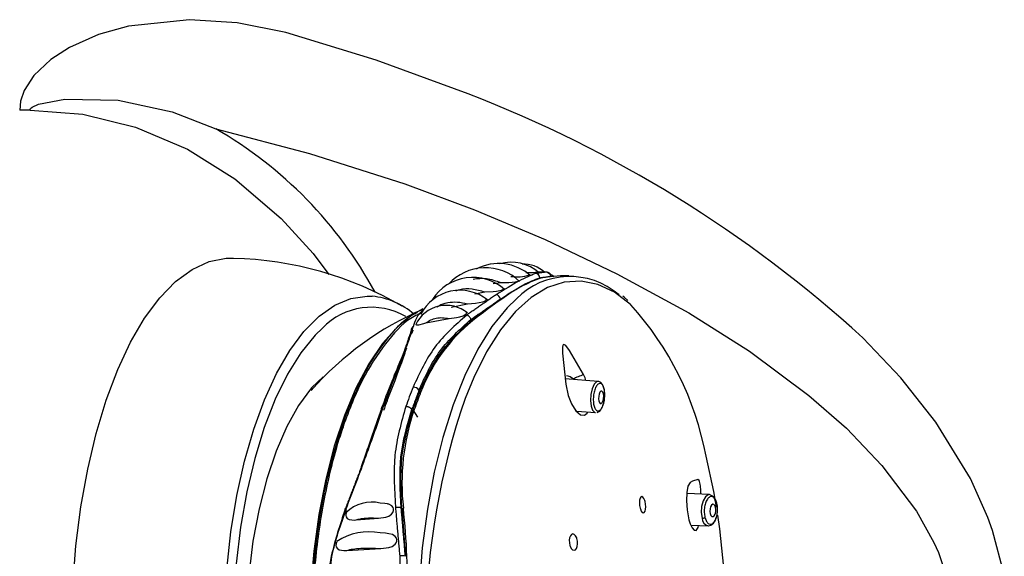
# Model space of a CAD drawing. Header units: millimetres. Extents: x 4906.17 to 4907.31, y 4759.5 to 4761.8.
# Tile 33 of 39: x 4906.5353 to 4906.614, y 4760.8226 to 4760.8655. Entities that reach past the tile are written whole.
import ezdxf

# ---------------------------------------------------------------- set-up
doc = ezdxf.new("R2010")
doc.units = ezdxf.units.MM
doc.layers.add('SANINDUSA', color=3, linetype='Continuous')

msp = doc.modelspace()

# ---------------------------------------------------------------- linework, layer by layer
at = {"layer": 'SANINDUSA'}
for p, q in [((4906.536178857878, 4760.858289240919), (4906.53534389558, 4760.858289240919)), ((4906.577190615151, 4760.845351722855), (4906.576746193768, 4760.845370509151)), ((4906.573177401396, 4760.844436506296), (4906.573778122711, 4760.844504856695)), ((4906.571699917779, 4760.843607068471), (4906.572504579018, 4760.843772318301)), ((4906.569810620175, 4760.842556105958), (4906.57111873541, 4760.84281686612)), ((4906.567799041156, 4760.841282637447), (4906.569648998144, 4760.841636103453)), ((4906.571414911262, 4760.84145330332), (4906.571403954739, 4760.841566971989)), ((4906.57141491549, 4760.841453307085), (4906.571416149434, 4760.841448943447)), ((4906.581565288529, 4760.836611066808), (4906.578928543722, 4760.836827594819)), ((4906.567243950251, 4760.835900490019), (4906.567262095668, 4760.835712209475)), ((4906.567262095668, 4760.835712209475), (4906.567329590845, 4760.835592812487)), ((4906.566758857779, 4760.834349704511), (4906.566677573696, 4760.834367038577)), ((4906.566758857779, 4760.834349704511), (4906.567132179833, 4760.833762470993)), ((4906.579834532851, 4760.834269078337), (4906.579773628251, 4760.834285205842)), ((4906.579853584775, 4760.834243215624), (4906.581360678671, 4760.834119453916)), ((4906.611306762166, 4760.828850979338), (4906.608550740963, 4760.833357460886)), ((4906.604247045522, 4760.829897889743), (4906.606993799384, 4760.826244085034)), ((4906.612706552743, 4760.825727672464), (4906.611306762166, 4760.828850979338)), ((4906.590466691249, 4760.827560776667), (4906.58864883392, 4760.82764243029)), ((4906.565833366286, 4760.826484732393), (4906.565882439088, 4760.826474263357)), ((4906.565884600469, 4760.826472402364), (4906.566011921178, 4760.82636310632)), ((4906.606993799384, 4760.826244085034), (4906.608388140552, 4760.823746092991)), ((4906.562236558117, 4760.825542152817), (4906.56400791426, 4760.825673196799)), ((4906.588964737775, 4760.825125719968), (4906.590354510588, 4760.825063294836)), ((4906.61308003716, 4760.824694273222), (4906.612706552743, 4760.825727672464)), ((4906.614021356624, 4760.821184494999), (4906.61308003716, 4760.824694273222)), ((4906.608388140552, 4760.823746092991), (4906.608760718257, 4760.822924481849)), ((4906.561481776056, 4760.823105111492), (4906.564206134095, 4760.823255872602)), ((4906.608760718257, 4760.822924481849), (4906.609702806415, 4760.82014726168))]:
    msp.add_line(p, q, dxfattribs=at)
at = {"layer": 'SANINDUSA', "flags": 128}
for points in [[(4906.556601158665, 4760.864489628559), (4906.552731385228, 4760.865274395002), (4906.548899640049, 4760.865519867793), (4906.544048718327, 4760.865002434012), (4906.541643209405, 4760.864329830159), (4906.539319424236, 4760.863298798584), (4906.537829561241, 4760.862350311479), (4906.536461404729, 4760.861048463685), (4906.535703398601, 4760.859864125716), (4906.535420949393, 4760.859019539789), (4906.53534389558, 4760.858289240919)], [(4906.571189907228, 4760.85958147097), (4906.563841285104, 4760.86229584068), (4906.556601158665, 4760.864489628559)], [(4906.536178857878, 4760.858289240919), (4906.536181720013, 4760.858320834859), (4906.536191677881, 4760.858356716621), (4906.536219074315, 4760.858409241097), (4906.536339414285, 4760.858529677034), (4906.536852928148, 4760.858778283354), (4906.538951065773, 4760.859179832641), (4906.543200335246, 4760.859081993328), (4906.547520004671, 4760.85814236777), (4906.551006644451, 4760.856795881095)], [(4906.536178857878, 4760.858289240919), (4906.540393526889, 4760.857968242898), (4906.544592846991, 4760.85694235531), (4906.548740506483, 4760.85516756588), (4906.55253883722, 4760.852789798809), (4906.556233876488, 4760.849639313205), (4906.558806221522, 4760.846832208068), (4906.560045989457, 4760.845160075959)], [(4906.551006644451, 4760.856795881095), (4906.558494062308, 4760.854831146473), (4906.566131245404, 4760.852389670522)], [(4906.566131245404, 4760.852389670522), (4906.571693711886, 4760.85031969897), (4906.577326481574, 4760.84795395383), (4906.583069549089, 4760.845219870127), (4906.588807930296, 4760.84208214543), (4906.593651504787, 4760.839021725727), (4906.598395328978, 4760.835497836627)], [(4906.539583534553, 4760.820249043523), (4906.539839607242, 4760.823463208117), (4906.540241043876, 4760.826593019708), (4906.540783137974, 4760.829601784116), (4906.541459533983, 4760.832454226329), (4906.542262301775, 4760.835116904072), (4906.543182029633, 4760.837558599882), (4906.544207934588, 4760.839750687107), (4906.545327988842, 4760.84166746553), (4906.546529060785, 4760.843286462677), (4906.547797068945, 4760.844588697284), (4906.549117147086, 4760.845558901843), (4906.550473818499, 4760.846185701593), (4906.551851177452, 4760.846461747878), (4906.552422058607, 4760.846472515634)], [(4906.577026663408, 4760.844896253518), (4906.577393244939, 4760.844972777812), (4906.577457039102, 4760.844973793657)], [(4906.579228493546, 4760.845036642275), (4906.578549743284, 4760.845044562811), (4906.577459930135, 4760.844942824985)], [(4906.584167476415, 4760.842739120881), (4906.58414200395, 4760.842762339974), (4906.582861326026, 4760.843734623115), (4906.581542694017, 4760.844361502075), (4906.580202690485, 4760.844635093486), (4906.578858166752, 4760.844551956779), (4906.577526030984, 4760.844113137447), (4906.576223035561, 4760.843324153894), (4906.574965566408, 4760.842194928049), (4906.573769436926, 4760.840739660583), (4906.57264968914, 4760.838976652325), (4906.571620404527, 4760.83692807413), (4906.570929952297, 4760.835257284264)], [(4906.572504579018, 4760.8437723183), (4906.573179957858, 4760.84380635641), (4906.573449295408, 4760.843831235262), (4906.573716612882, 4760.843872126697), (4906.57385015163, 4760.843905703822), (4906.573952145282, 4760.843948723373), (4906.573995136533, 4760.843989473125), (4906.573995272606, 4760.844025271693)], [(4906.573778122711, 4760.844504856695), (4906.57443473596, 4760.844521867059), (4906.574683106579, 4760.844535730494), (4906.574927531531, 4760.844560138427), (4906.575061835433, 4760.844583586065), (4906.5751619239, 4760.844614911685), (4906.575202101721, 4760.844645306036), (4906.575199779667, 4760.844673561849)], [(4906.551898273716, 4760.821588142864), (4906.552227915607, 4760.824589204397), (4906.552699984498, 4760.827481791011), (4906.55330832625, 4760.830228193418), (4906.554045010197, 4760.832792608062), (4906.554900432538, 4760.835141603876), (4906.555863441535, 4760.837244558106), (4906.556921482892, 4760.839074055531), (4906.558060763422, 4760.84060624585), (4906.559266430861, 4760.841821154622), (4906.560522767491, 4760.842702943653), (4906.56181339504, 4760.843240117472), (4906.563121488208, 4760.8434256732), (4906.563506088, 4760.843412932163)], [(4906.575031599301, 4760.84322060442), (4906.574285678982, 4760.842488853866), (4906.573076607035, 4760.840991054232), (4906.571946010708, 4760.839182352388), (4906.570908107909, 4760.837085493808), (4906.569975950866, 4760.834726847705), (4906.569161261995, 4760.832136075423), (4906.568474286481, 4760.829345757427), (4906.56792366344, 4760.826390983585), (4906.567516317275, 4760.82330891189), (4906.567257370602, 4760.820138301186), (4906.567150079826, 4760.816919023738), (4906.56719579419, 4760.81369156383), (4906.567393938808, 4760.810496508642), (4906.567742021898, 4760.807374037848), (4906.568235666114, 4760.80436341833), (4906.568868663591, 4760.801502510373), (4906.56963305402, 4760.798827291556), (4906.570519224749, 4760.796371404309), (4906.571516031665, 4760.794165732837), (4906.572610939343, 4760.792238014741), (4906.573790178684, 4760.790612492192), (4906.575038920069, 4760.789309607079), (4906.5750513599, 4760.789298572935)], [(4906.583939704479, 4760.843065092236), (4906.58363775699, 4760.843349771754), (4906.583544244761, 4760.84341642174)], [(4906.57111873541, 4760.84281686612), (4906.571770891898, 4760.842872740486), (4906.572068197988, 4760.842914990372), (4906.572363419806, 4760.84298274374), (4906.572488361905, 4760.843028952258), (4906.5725807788, 4760.843084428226), (4906.572617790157, 4760.84313486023), (4906.572613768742, 4760.843178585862)], [(4906.567569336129, 4760.842401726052), (4906.566771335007, 4760.841959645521), (4906.565530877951, 4760.840972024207), (4906.564347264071, 4760.839650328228), (4906.563236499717, 4760.838012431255), (4906.562213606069, 4760.836080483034), (4906.56129241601, 4760.833880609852), (4906.560485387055, 4760.831442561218), (4906.559803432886, 4760.828799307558), (4906.559255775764, 4760.825986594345), (4906.558849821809, 4760.823042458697), (4906.558591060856, 4760.820006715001), (4906.558482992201, 4760.816920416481), (4906.558527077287, 4760.81382530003), (4906.558722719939, 4760.810763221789), (4906.559067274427, 4760.807775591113), (4906.559556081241, 4760.804902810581), (4906.560182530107, 4760.802183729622), (4906.56093814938, 4760.799655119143), (4906.561812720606, 4760.79735117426), (4906.562794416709, 4760.795303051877), (4906.563869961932, 4760.793538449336), (4906.565024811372, 4760.792081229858), (4906.566243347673, 4760.790951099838)], [(4906.569648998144, 4760.841636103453), (4906.570256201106, 4760.841718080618), (4906.570525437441, 4760.841776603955), (4906.570790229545, 4760.841863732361), (4906.570919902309, 4760.841928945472), (4906.571012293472, 4760.842003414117), (4906.571046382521, 4760.842067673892), (4906.571037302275, 4760.842122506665)], [(4906.559533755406, 4760.840869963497), (4906.558958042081, 4760.840307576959), (4906.55780924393, 4760.838900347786), (4906.556737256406, 4760.837187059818), (4906.555756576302, 4760.835190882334), (4906.554880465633, 4760.832938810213), (4906.554120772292, 4760.830461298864), (4906.553487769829, 4760.827791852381), (4906.552990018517, 4760.824966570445), (4906.552634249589, 4760.822023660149), (4906.552425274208, 4760.819002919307), (4906.552365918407, 4760.815945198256), (4906.552456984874, 4760.812891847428), (4906.552697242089, 4760.809884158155), (4906.553083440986, 4760.806962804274), (4906.553610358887, 4760.804167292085), (4906.554270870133, 4760.801535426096), (4906.555056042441, 4760.799102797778), (4906.555955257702, 4760.796902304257), (4906.556956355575, 4760.794963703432), (4906.557696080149, 4760.793797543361)], [(4906.567003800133, 4760.841196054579), (4906.567002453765, 4760.841193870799), (4906.567004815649, 4760.841155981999), (4906.567061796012, 4760.841129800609), (4906.567225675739, 4760.841140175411), (4906.567637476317, 4760.841237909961), (4906.567799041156, 4760.841282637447)], [(4906.608550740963, 4760.833357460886), (4906.605761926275, 4760.836885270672), (4906.602708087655, 4760.840104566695)], [(4906.580400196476, 4760.837151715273), (4906.579284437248, 4760.839076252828), (4906.578971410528, 4760.839472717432), (4906.578883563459, 4760.839539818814), (4906.578820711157, 4760.839557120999), (4906.578775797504, 4760.83953722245), (4906.578743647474, 4760.839486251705), (4906.5787145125, 4760.839356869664), (4906.578713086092, 4760.83887500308), (4906.578975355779, 4760.836382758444)], [(4906.559584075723, 4760.836989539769), (4906.558672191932, 4760.836084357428), (4906.557634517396, 4760.834696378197), (4906.556680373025, 4760.833005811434), (4906.555825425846, 4760.831040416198), (4906.555083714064, 4760.828832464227), (4906.55446741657, 4760.826418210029), (4906.553986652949, 4760.823837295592), (4906.553649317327, 4760.82113209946), (4906.553460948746, 4760.818347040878), (4906.553424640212, 4760.81552785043), (4906.553540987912, 4760.812720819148), (4906.553808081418, 4760.809972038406), (4906.554221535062, 4760.807326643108), (4906.554774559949, 4760.804828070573), (4906.555458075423, 4760.802517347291), (4906.55626085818, 4760.800432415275), (4906.55716972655, 4760.798607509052), (4906.558169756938, 4760.797072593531)], [(4906.580594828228, 4760.836690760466), (4906.580518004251, 4760.83690973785), (4906.580400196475, 4760.83715171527)], [(4906.578975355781, 4760.836382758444), (4906.579163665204, 4760.835497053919), (4906.579438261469, 4760.83480960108), (4906.579784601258, 4760.834268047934), (4906.580152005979, 4760.833951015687), (4906.580474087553, 4760.833902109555), (4906.580698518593, 4760.834074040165), (4906.580741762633, 4760.834170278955)], [(4906.581565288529, 4760.836611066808), (4906.581432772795, 4760.836580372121), (4906.581237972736, 4760.836381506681), (4906.581077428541, 4760.836027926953), (4906.580975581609, 4760.835573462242), (4906.580947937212, 4760.835087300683), (4906.580998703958, 4760.834643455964), (4906.581120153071, 4760.834309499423), (4906.581293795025, 4760.834136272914), (4906.581360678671, 4760.834119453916)], [(4906.582087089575, 4760.835314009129), (4906.582084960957, 4760.835779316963), (4906.582063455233, 4760.835938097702), (4906.582006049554, 4760.836167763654), (4906.581920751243, 4760.836357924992), (4906.581791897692, 4760.836514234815), (4906.581612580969, 4760.836604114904), (4906.58156376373, 4760.836600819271)], [(4906.581791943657, 4760.835823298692), (4906.581714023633, 4760.835743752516), (4906.581649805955, 4760.835602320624), (4906.581609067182, 4760.83542053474), (4906.581598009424, 4760.835226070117), (4906.581618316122, 4760.83504853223), (4906.581666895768, 4760.834914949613), (4906.581736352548, 4760.834845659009), (4906.581816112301, 4760.834851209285), (4906.581894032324, 4760.834930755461), (4906.581958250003, 4760.835072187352), (4906.581998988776, 4760.835253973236), (4906.582010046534, 4760.83544843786), (4906.581989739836, 4760.835625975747), (4906.581941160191, 4760.835759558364), (4906.581871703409, 4760.835828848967), (4906.581791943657, 4760.835823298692)], [(4906.598395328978, 4760.835497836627), (4906.60140057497, 4760.832861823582), (4906.604247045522, 4760.829897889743)], [(4906.5910205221, 4760.826559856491), (4906.590800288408, 4760.827809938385), (4906.590185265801, 4760.830640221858)], [(4906.588917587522, 4760.828533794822), (4906.588741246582, 4760.82823190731), (4906.588651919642, 4760.82773413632), (4906.588629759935, 4760.827075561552), (4906.588678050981, 4760.826353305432), (4906.588784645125, 4760.825700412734), (4906.588818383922, 4760.825557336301), (4906.588913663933, 4760.825238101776), (4906.58906930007, 4760.824895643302), (4906.589230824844, 4760.824712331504), (4906.589399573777, 4760.82470668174), (4906.589547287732, 4760.824928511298), (4906.589585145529, 4760.825097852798)], [(4906.589765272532, 4760.827592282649), (4906.589765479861, 4760.82760498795), (4906.589761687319, 4760.827913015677), (4906.589741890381, 4760.828250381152), (4906.589724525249, 4760.828389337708), (4906.58969997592, 4760.828512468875), (4906.589672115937, 4760.82860150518), (4906.589632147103, 4760.828680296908), (4906.58953145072, 4760.828761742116), (4906.589116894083, 4760.828650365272), (4906.588917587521, 4760.828533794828)], [(4906.590466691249, 4760.827560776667), (4906.590366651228, 4760.82754806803), (4906.590139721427, 4760.827385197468), (4906.589954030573, 4760.827058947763), (4906.589837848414, 4760.826618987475), (4906.589808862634, 4760.826132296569), (4906.589871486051, 4760.825672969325)], [(4906.56400791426, 4760.825673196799), (4906.564588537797, 4760.825755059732), (4906.564832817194, 4760.825850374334), (4906.565057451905, 4760.826010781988), (4906.565156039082, 4760.826137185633), (4906.565212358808, 4760.82628506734), (4906.565214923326, 4760.826415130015), (4906.565178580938, 4760.826528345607), (4906.565073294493, 4760.826662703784), (4906.564851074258, 4760.826790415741), (4906.564723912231, 4760.826810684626)], [(4906.564725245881, 4760.826818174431), (4906.564532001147, 4760.826853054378), (4906.5641558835, 4760.82688761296)], [(4906.584938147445, 4760.826416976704), (4906.585008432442, 4760.826251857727), (4906.585090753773, 4760.826142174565), (4906.585175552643, 4760.82610049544), (4906.585253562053, 4760.826130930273), (4906.58531636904, 4760.826230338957), (4906.585356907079, 4760.826388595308), (4906.585370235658, 4760.826588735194), (4906.585354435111, 4760.826808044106), (4906.585311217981, 4760.827020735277), (4906.585292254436, 4760.827083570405), (4906.585221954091, 4760.827248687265), (4906.585139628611, 4760.827358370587), (4906.58505484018, 4760.827400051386), (4906.584976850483, 4760.827369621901), (4906.584914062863, 4760.827270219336), (4906.58487353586, 4760.827111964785), (4906.584860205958, 4760.826911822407), (4906.584875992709, 4760.826692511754), (4906.58491918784, 4760.826479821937), (4906.584938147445, 4760.826416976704)], [(4906.590954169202, 4760.826552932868), (4906.590896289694, 4760.826697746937), (4906.590814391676, 4760.82678159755), (4906.590720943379, 4760.826791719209), (4906.590630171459, 4760.826726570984), (4906.590555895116, 4760.826596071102), (4906.590509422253, 4760.826420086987), (4906.59049782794, 4760.826225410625), (4906.590522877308, 4760.826041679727), (4906.590580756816, 4760.825896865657), (4906.590662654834, 4760.825813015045), (4906.590756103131, 4760.825802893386), (4906.590846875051, 4760.825868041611), (4906.590921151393, 4760.825998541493), (4906.590967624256, 4760.826174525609), (4906.590979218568, 4760.826369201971), (4906.590954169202, 4760.826552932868)], [(4906.591115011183, 4760.826280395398), (4906.591088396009, 4760.826748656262), (4906.591056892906, 4760.826897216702)], [(4906.561358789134, 4760.826403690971), (4906.561342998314, 4760.82641483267), (4906.56133384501, 4760.826423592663), (4906.561331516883, 4760.826429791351), (4906.561336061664, 4760.826433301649), (4906.561347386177, 4760.826434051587), (4906.561365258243, 4760.826432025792), (4906.561389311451, 4760.826427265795), (4906.561419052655, 4760.826419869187)], [(4906.56145240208, 4760.82615861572), (4906.561404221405, 4760.826013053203), (4906.561398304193, 4760.825887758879), (4906.561423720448, 4760.825783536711), (4906.561504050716, 4760.825665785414), (4906.56168274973, 4760.825564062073), (4906.562084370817, 4760.825529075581), (4906.562236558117, 4760.825542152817)], [(4906.585098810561, 4760.790758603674), (4906.585917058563, 4760.791797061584), (4906.587036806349, 4760.793560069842), (4906.588066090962, 4760.795608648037), (4906.58899196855, 4760.79791703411), (4906.589802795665, 4760.800456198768), (4906.590488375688, 4760.803194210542), (4906.59104008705, 4760.806096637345), (4906.591450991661, 4760.809126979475), (4906.591715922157, 4760.812247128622), (4906.591831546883, 4760.815417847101), (4906.591796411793, 4760.818599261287), (4906.59161095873, 4760.82175136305), (4906.591277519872, 4760.824834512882), (4906.591121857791, 4760.825921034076)], [(4906.590380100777, 4760.825072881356), (4906.590576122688, 4760.825109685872), (4906.590794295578, 4760.825285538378), (4906.590919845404, 4760.825477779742), (4906.591007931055, 4760.825687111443), (4906.591076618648, 4760.825950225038), (4906.591115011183, 4760.826280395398)], [(4906.564851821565, 4760.8244352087), (4906.564586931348, 4760.824470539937), (4906.564149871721, 4760.824500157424)], [(4906.564206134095, 4760.823255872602), (4906.564831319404, 4760.823330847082), (4906.565099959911, 4760.823427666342), (4906.565346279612, 4760.823597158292), (4906.565437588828, 4760.823714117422), (4906.565489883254, 4760.823853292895), (4906.565490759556, 4760.823978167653), (4906.565455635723, 4760.824085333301), (4906.565352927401, 4760.824220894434), (4906.565126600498, 4760.82436437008), (4906.564850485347, 4760.82442581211)], [(4906.579335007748, 4760.823436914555), (4906.579419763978, 4760.823269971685), (4906.579524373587, 4760.823160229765), (4906.57963701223, 4760.823120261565), (4906.579744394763, 4760.823154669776), (4906.579834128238, 4760.823258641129), (4906.579896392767, 4760.823419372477), (4906.579924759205, 4760.823618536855), (4906.579916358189, 4760.823834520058), (4906.579871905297, 4760.824044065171), (4906.579851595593, 4760.824103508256), (4906.579766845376, 4760.824270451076), (4906.579662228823, 4760.824380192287), (4906.579549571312, 4760.824420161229), (4906.57944216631, 4760.824385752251), (4906.579352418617, 4760.824281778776), (4906.579290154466, 4760.82412104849), (4906.579261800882, 4760.823921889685), (4906.579270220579, 4760.823705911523), (4906.579314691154, 4760.823496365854), (4906.579335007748, 4760.823436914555)], [(4906.560662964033, 4760.823752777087), (4906.560619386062, 4760.823612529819), (4906.560614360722, 4760.823491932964), (4906.560636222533, 4760.823393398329), (4906.560706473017, 4760.823274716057), (4906.560870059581, 4760.82315868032), (4906.561248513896, 4760.823092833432), (4906.561481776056, 4760.823105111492)]]:
    msp.add_lwpolyline(points, dxfattribs=at)
at = {"layer": 'SANINDUSA'}
for centre, radius, start, end in [((4906.535147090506, 4760.766015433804), 0.1002680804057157, 47.63868554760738, 68.93268641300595), ((4906.534390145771, 4760.827856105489), 0.03337092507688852, 28.42080615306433, 60.13663027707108), ((4906.551736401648, 4760.818312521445), 0.02813963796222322, 59.76601499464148, 88.59427772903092), ((4906.572561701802, 4760.841753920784), 0.003944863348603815, 46.19795788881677, 138.1998481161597), ((4906.573611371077, 4760.842205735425), 0.003829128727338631, 48.04696815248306, 117.8413582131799), ((4906.574642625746, 4760.842765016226), 0.003365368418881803, 48.88173839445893, 106.2753674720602), ((4906.575597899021, 4760.843493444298), 0.002499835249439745, 46.82835543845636, 92.53454746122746), ((4906.571557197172, 4760.841111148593), 0.003819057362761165, 48.35302989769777, 147.722648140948), ((4906.581147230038, 4760.833491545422), 0.01212627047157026, 109.8649900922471, 126.8446124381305), ((4906.575111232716, 4760.84813661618), 0.003172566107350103, 260.4367101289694, 287.9365871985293), ((4906.579300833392, 4760.838963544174), 0.006029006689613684, 49.19596676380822, 135.081806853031), ((4906.575787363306, 4760.855711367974), 0.01040649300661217, 269.9697500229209, 275.5097333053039), ((4906.576541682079, 4760.844874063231), 0.0003642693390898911, 2.698523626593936, 86.26584501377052), ((4906.577443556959, 4760.844999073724), 0.000354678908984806, 2.989337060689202, 89.53391026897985), ((4906.562915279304, 4760.837420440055), 0.00602154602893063, 49.15171089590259, 84.36932088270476), ((4906.570523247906, 4760.840376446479), 0.003519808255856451, 51.41628617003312, 153.006750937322), ((4906.596693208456, 4760.809972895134), 0.04030379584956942, 124.4812646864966, 128.6255524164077), ((4906.573340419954, 4760.843127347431), 0.0004194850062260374, 8.722002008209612, 79.22300245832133), ((4906.563459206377, 4760.83707204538), 0.005461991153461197, 59.9303906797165, 135.9460159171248), ((4906.569426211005, 4760.839980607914), 0.002707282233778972, 50.84272042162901, 154.2716308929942), ((4906.565835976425, 4760.82607531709), 0.02477349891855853, 10.61832095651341, 42.27164194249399), ((4906.577357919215, 4760.819491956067), 0.02488212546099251, 113.1791515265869, 138.8189313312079), ((4906.566947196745, 4760.840724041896), 0.0003150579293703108, 116.5535186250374, 186.740937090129), ((4906.580079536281, 4760.830900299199), 0.01358396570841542, 128.9805834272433, 159.2195754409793), ((4906.578986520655, 4760.836269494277), 0.0007840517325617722, 42.94251453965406, 86.9061298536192), ((4906.590152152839, 4760.812438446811), 0.02656776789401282, 111.5343939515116, 113.4948361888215), ((4906.599809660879, 4760.823061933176), 0.03553179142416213, 158.3938396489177, 161.0629878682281), ((4906.566812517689, 4760.835646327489), 0.0005007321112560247, 30.50289156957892, 94.3608390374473), ((4906.597120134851, 4760.822928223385), 0.0348222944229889, 159.0407688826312, 160.416058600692), ((4906.597468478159, 4760.822968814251), 0.03503831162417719, 158.7504543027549, 160.7063732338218), ((4906.564834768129, 4760.835489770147), 0.0001794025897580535, 97.16385675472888, 161.8445010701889), ((4906.599741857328, 4760.822941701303), 0.03490015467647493, 158.5360638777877, 160.9207635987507), ((4906.599871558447, 4760.822944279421), 0.03491363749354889, 158.5360638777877, 160.9207635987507), ((4906.596660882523, 4760.822814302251), 0.03422663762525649, 159.0407689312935, 160.416058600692), ((4906.626739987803, 4760.816190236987), 0.0589772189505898, 161.1376825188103, 196.8477458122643), ((4906.580299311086, 4760.835346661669), 0.001788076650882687, 329.7824564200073, 358.9536484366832), ((4906.583803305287, 4760.828488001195), 0.01791595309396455, 160.8787851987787, 186.4446187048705), ((4906.581394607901, 4760.834607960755), 0.0004778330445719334, 280.1148437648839, 340.2827797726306), ((4906.590299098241, 4760.826931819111), 0.0006509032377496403, 1.697641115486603, 75.07955529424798), ((4906.563475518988, 4760.824076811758), 0.002891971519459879, 76.39306502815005, 134.7659729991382), ((4906.51666509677, 4760.820936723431), 0.04964558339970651, 1.96020174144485, 6.407433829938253), ((4906.589884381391, 4760.826062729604), 0.0003899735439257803, 268.1050426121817, 303.5951208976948), ((4906.590522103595, 4760.825692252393), 0.0006509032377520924, 181.6976411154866, 255.079555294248), ((4906.563247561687, 4760.819967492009), 0.00462160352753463, 78.7414055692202, 123.4852510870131), ((4906.565878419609, 4760.821703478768), 0.0009727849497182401, 73.02946827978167, 100.1189756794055), ((4906.511665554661, 4760.820902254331), 0.05464354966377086, 353.818786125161, 1.817011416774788)]:
    msp.add_arc(centre, radius, start, end, dxfattribs=at)
for points, knots in [([(4906.571566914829, 4760.844793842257), (4906.571924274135, 4760.844834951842), (4906.572662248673, 4760.844919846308), (4906.573398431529, 4760.844646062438), (4906.573778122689, 4760.844504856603)], [0, 0, 0, 0, 0.4842434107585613, 0.9999999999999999, 0.9999999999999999, 0.9999999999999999, 0.9999999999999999]), ([(4906.576565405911, 4760.845237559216), (4906.576158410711, 4760.845068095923), (4906.575344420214, 4760.844729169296), (4906.574060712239, 4760.843936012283), (4906.573418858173, 4760.843539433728)], [0, 0, 0, 0, 0.4999999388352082, 1, 1, 1, 1]), ([(4906.573756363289, 4760.843191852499), (4906.574393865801, 4760.843607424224), (4906.575668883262, 4760.84443857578), (4906.576492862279, 4760.844740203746), (4906.576904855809, 4760.8448910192)], [0, 0, 0, 0, 0.4999951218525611, 1, 1, 1, 1]), ([(4906.570181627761, 4760.843831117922), (4906.570286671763, 4760.843874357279), (4906.570686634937, 4760.844038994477), (4906.571497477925, 4760.844051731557), (4906.572168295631, 4760.843865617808), (4906.572504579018, 4760.843772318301)], [0, 0, 0, 0, 0.1508333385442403, 0.5743096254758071, 1, 1, 1, 1]), ([(4906.568705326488, 4760.842568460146), (4906.568749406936, 4760.842601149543), (4906.568986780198, 4760.842777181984), (4906.569535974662, 4760.842926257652), (4906.570311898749, 4760.842999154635), (4906.570849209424, 4760.842877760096), (4906.57111873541, 4760.84281686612)], [0, 0, 0, 0, 0.07057399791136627, 0.3800410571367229, 0.6890159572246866, 1, 1, 1, 1]), ([(4906.567429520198, 4760.842042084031), (4906.567237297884, 4760.841969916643), (4906.566320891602, 4760.841625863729), (4906.564779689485, 4760.840015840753), (4906.562910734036, 4760.837262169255), (4906.561316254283, 4760.833623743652), (4906.560049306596, 4760.829339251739), (4906.559160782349, 4760.824546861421), (4906.558684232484, 4760.819437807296), (4906.558638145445, 4760.814206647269), (4906.559024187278, 4760.809054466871), (4906.559827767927, 4760.804180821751), (4906.561017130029, 4760.799766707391), (4906.562549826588, 4760.79600537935), (4906.56435479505, 4760.792953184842), (4906.565723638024, 4760.791688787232), (4906.566408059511, 4760.791056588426)], [0, 0, 0, 0, 0.02000937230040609, 0.09539326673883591, 0.1707771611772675, 0.2461610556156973, 0.3215449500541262, 0.3969288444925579, 0.4723127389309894, 0.547696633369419, 0.6230805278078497, 0.6984644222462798, 0.7738483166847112, 0.8492322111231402, 0.9246161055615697, 1, 1, 1, 1]), ([(4906.561388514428, 4760.833837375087), (4906.561905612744, 4760.835093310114), (4906.56293980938, 4760.837605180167), (4906.564854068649, 4760.840272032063), (4906.566278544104, 4760.841796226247), (4906.567068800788, 4760.842094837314), (4906.567130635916, 4760.842118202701)], [0, 0, 0, 0, 0.3241607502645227, 0.6483215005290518, 0.9724822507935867, 1, 1, 1, 1]), ([(4906.571060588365, 4760.841907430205), (4906.57015015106, 4760.841108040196), (4906.568328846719, 4760.83950888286), (4906.567292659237, 4760.837266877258), (4906.566774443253, 4760.836145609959)], [0, 0, 0, 0, 0.4998820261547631, 1, 1, 1, 1]), ([(4906.566806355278, 4760.84100586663), (4906.566956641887, 4760.841474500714), (4906.567115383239, 4760.841969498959), (4906.567591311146, 4760.842322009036), (4906.567616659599, 4760.842340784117)], [0, 0, 0, 0, 0.9467388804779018, 1, 1, 1, 1]), ([(4906.567799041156, 4760.841282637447), (4906.567923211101, 4760.841370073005), (4906.568170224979, 4760.8415440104), (4906.568628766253, 4760.841682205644), (4906.569127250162, 4760.841726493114), (4906.569474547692, 4760.841666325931), (4906.569648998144, 4760.841636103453)], [0, 0, 0, 0, 0.2516497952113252, 0.5006122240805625, 0.7491533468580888, 1, 1, 1, 1]), ([(4906.571403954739, 4760.841566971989), (4906.571391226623, 4760.841601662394), (4906.571370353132, 4760.841658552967), (4906.571319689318, 4760.841733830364), (4906.571268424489, 4760.8417926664), (4906.57121071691, 4760.841841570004), (4906.571139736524, 4760.841885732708), (4906.571090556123, 4760.841899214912), (4906.571060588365, 4760.841907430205)], [0, 0, 0, 0, 0.2149901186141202, 0.3525733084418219, 0.5003442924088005, 0.6481913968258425, 0.7856277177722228, 1, 1, 1, 1]), ([(4906.564812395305, 4760.835667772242), (4906.565241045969, 4760.836760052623), (4906.565884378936, 4760.838399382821), (4906.566507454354, 4760.840070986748), (4906.566706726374, 4760.840694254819), (4906.566806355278, 4760.84100586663)], [0, 0, 0, 0, 0.4996017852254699, 0.7498187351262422, 1, 1, 1, 1]), ([(4906.567243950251, 4760.835900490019), (4906.567746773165, 4760.837002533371), (4906.568752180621, 4760.839206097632), (4906.570520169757, 4760.840780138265), (4906.571403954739, 4760.841566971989)], [0, 0, 0, 0, 0.5001185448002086, 1, 1, 1, 1]), ([(4906.56726209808, 4760.835712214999), (4906.567767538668, 4760.836814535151), (4906.568778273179, 4760.839018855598), (4906.570536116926, 4760.84064189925), (4906.571414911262, 4760.84145330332)], [0, 0, 0, 0, 0.5000725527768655, 1, 1, 1, 1]), ([(4906.564698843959, 4760.835057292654), (4906.56513571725, 4760.83617135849), (4906.565797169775, 4760.837858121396), (4906.566150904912, 4760.838936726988), (4906.566271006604, 4760.839302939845)], [0, 0, 0, 0, 0.6604756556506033, 1, 1, 1, 1]), ([(4906.56613922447, 4760.839244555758), (4906.566138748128, 4760.839244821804), (4906.566134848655, 4760.839246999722), (4906.56593636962, 4760.838655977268), (4906.565488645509, 4760.837675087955), (4906.564940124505, 4760.836257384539), (4906.564663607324, 4760.835542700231)], [0, 0, 0, 0, 0.0009428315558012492, 0.007718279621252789, 0.4997767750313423, 1, 1, 1, 1]), ([(4906.581664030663, 4760.834273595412), (4906.581723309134, 4760.834321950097), (4906.581841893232, 4760.834418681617), (4906.581987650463, 4760.834749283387), (4906.582080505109, 4760.835159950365), (4906.582105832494, 4760.835603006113), (4906.582059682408, 4760.836007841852), (4906.581949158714, 4760.836309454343), (4906.581790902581, 4760.836476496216), (4906.581670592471, 4760.836444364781), (4906.581610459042, 4760.83642830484)], [0, 0, 0, 0, 0.124818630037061, 0.2496944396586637, 0.3746571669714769, 0.4997338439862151, 0.6249185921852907, 0.7500608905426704, 0.8750753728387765, 0.9999999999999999, 0.9999999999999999, 0.9999999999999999, 0.9999999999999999]), ([(4906.561419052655, 4760.826419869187), (4906.561701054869, 4760.827141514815), (4906.56226509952, 4760.828584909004), (4906.56329782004, 4760.831396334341), (4906.563958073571, 4760.833286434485), (4906.564397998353, 4760.834545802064)], [0, 0, 0, 0, 0.2501812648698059, 0.5003982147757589, 1, 1, 1, 1]), ([(4906.564397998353, 4760.834545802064), (4906.564379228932, 4760.834540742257), (4906.564341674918, 4760.83453061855), (4906.564298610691, 4760.834504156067), (4906.564266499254, 4760.834471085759), (4906.564257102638, 4760.834444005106), (4906.564252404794, 4760.834430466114)], [0, 0, 0, 0, 0.2498227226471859, 0.4998473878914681, 0.7499483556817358, 1, 1, 1, 1]), ([(4906.566200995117, 4760.834593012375), (4906.565834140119, 4760.83331797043), (4906.565100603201, 4760.830768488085), (4906.565281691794, 4760.827926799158), (4906.565372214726, 4760.826506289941)], [0, 0, 0, 0, 0.5001179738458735, 0.9999999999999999, 0.9999999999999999, 0.9999999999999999, 0.9999999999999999]), ([(4906.566677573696, 4760.834367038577), (4906.566667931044, 4760.834382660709), (4906.566648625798, 4760.83441393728), (4906.566602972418, 4760.834458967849), (4906.566547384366, 4760.834500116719), (4906.566483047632, 4760.83453555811), (4906.566413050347, 4760.834563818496), (4906.566340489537, 4760.834583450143), (4906.566268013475, 4760.834594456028), (4906.566223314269, 4760.834593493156), (4906.566200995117, 4760.834593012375)], [0, 0, 0, 0, 0.1248247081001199, 0.2499075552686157, 0.3750064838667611, 0.5000076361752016, 0.6249984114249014, 0.7501066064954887, 0.8752235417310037, 1, 1, 1, 1]), ([(4906.567037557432, 4760.790555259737), (4906.566782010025, 4760.790680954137), (4906.565803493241, 4760.79116225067), (4906.564227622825, 4760.793016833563), (4906.562410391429, 4760.796024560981), (4906.560887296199, 4760.799877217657), (4906.559708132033, 4760.80434176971), (4906.558920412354, 4760.809269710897), (4906.558554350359, 4760.814464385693), (4906.55862204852, 4760.819732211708), (4906.559128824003, 4760.824853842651), (4906.560025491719, 4760.829694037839), (4906.560934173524, 4760.83245626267), (4906.561388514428, 4760.833837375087)], [0, 0, 0, 0, 0.03414017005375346, 0.1307261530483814, 0.2273121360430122, 0.3238981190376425, 0.420484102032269, 0.5170700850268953, 0.6136560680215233, 0.7102420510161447, 0.8068280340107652, 0.9034140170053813, 1, 1, 1, 1]), ([(4906.564251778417, 4760.834427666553), (4906.56397489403, 4760.833629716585), (4906.563559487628, 4760.832432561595), (4906.56302806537, 4760.830913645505), (4906.562754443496, 4760.830138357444), (4906.562616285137, 4760.829745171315), (4906.562547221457, 4760.829546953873), (4906.562513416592, 4760.829446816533), (4906.562496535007, 4760.829396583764), (4906.562488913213, 4760.829370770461), (4906.562484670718, 4760.829358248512), (4906.562483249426, 4760.829351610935), (4906.562482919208, 4760.829347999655), (4906.562483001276, 4760.829346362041), (4906.562483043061, 4760.829345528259)], [0, 0, 0, 0, 0.4998657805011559, 0.7499427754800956, 0.8750052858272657, 0.9375457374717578, 0.9688173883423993, 0.9844513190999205, 0.9922670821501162, 0.9961645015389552, 0.9981437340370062, 0.9990704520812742, 0.999526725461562, 1, 1, 1, 1]), ([(4906.565833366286, 4760.826484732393), (4906.565752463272, 4760.82787168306), (4906.565590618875, 4760.830646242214), (4906.566315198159, 4760.833126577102), (4906.566677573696, 4760.834367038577)], [0, 0, 0, 0, 0.4998814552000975, 1, 1, 1, 1]), ([(4906.565882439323, 4760.826474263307), (4906.565813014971, 4760.827854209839), (4906.565674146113, 4760.830614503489), (4906.566397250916, 4760.833104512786), (4906.566758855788, 4760.834349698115)], [0, 0, 0, 0, 0.4999274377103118, 1, 1, 1, 1]), ([(4906.59075442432, 4760.827369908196), (4906.590751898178, 4760.827372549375), (4906.590689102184, 4760.827438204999), (4906.590536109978, 4760.827417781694), (4906.590332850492, 4760.827284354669), (4906.590162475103, 4760.82698319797), (4906.590058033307, 4760.826584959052), (4906.590027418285, 4760.826136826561), (4906.590075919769, 4760.825870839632), (4906.590100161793, 4760.82573789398)], [0, 0, 0, 0, 0.006932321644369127, 0.1723268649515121, 0.3378722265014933, 0.5035606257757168, 0.6691928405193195, 0.8346558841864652, 1, 1, 1, 1]), ([(4906.590100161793, 4760.82573789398), (4906.590138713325, 4760.825622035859), (4906.590215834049, 4760.825390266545), (4906.590406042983, 4760.82520443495), (4906.590617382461, 4760.825179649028), (4906.590824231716, 4760.825327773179), (4906.590993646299, 4760.82562498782), (4906.591098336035, 4760.826024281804), (4906.591128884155, 4760.826472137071), (4906.591080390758, 4760.826738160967), (4906.591056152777, 4760.826871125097)], [0, 0, 0, 0, 0.1248186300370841, 0.2496944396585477, 0.3746571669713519, 0.4997338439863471, 0.624918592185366, 0.7500608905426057, 0.8750753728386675, 1, 1, 1, 1]), ([(4906.591056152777, 4760.826871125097), (4906.591017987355, 4760.826989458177), (4906.590943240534, 4760.827221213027), (4906.59081646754, 4760.827321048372), (4906.59075442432, 4760.827369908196)], [0, 0, 0, 0, 0.5105959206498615, 1, 1, 1, 1]), ([(4906.561358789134, 4760.826403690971), (4906.56094049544, 4760.825158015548), (4906.560103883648, 4760.822666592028), (4906.559674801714, 4760.818731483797), (4906.559803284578, 4760.81477695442), (4906.560447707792, 4760.812224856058), (4906.560769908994, 4760.810948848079)], [0, 0, 0, 0, 0.2499924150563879, 0.4999994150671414, 0.7500077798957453, 1, 1, 1, 1]), ([(4906.560831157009, 4760.810990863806), (4906.56050522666, 4760.812264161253), (4906.559853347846, 4760.814810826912), (4906.559721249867, 4760.818760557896), (4906.560153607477, 4760.822690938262), (4906.560997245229, 4760.825176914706), (4906.561419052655, 4760.826419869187)], [0, 0, 0, 0, 0.2499931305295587, 0.5000001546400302, 0.75000686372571, 1, 1, 1, 1]), ([(4906.560174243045, 4760.821649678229), (4906.56020985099, 4760.821975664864), (4906.560388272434, 4760.823609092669), (4906.560985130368, 4760.825146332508), (4906.561462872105, 4760.826376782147)], [0, 0, 0, 0, 0.1995721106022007, 1, 1, 1, 1]), ([(4906.565833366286, 4760.826484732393), (4906.565811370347, 4760.826496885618), (4906.565775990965, 4760.826516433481), (4906.565703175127, 4760.826532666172), (4906.565634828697, 4760.826539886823), (4906.565561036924, 4760.826539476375), (4906.565470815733, 4760.826531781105), (4906.565409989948, 4760.826516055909), (4906.565372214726, 4760.826506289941)], [0, 0, 0, 0, 0.2221430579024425, 0.3573061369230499, 0.5003374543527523, 0.6433943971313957, 0.7785337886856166, 1, 1, 1, 1]), ([(4906.562236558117, 4760.825542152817), (4906.562341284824, 4760.825574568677), (4906.562549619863, 4760.825639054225), (4906.562977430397, 4760.825690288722), (4906.563466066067, 4760.825706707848), (4906.563826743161, 4760.825684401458), (4906.56400791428, 4760.82567319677)], [0, 0, 0, 0, 0.2516497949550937, 0.5006122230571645, 0.7491533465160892, 1, 1, 1, 1]), ([(4906.561481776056, 4760.823105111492), (4906.561631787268, 4760.823145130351), (4906.561930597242, 4760.823224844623), (4906.562588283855, 4760.823286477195), (4906.563353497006, 4760.823303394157), (4906.56392130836, 4760.823271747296), (4906.56420613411, 4760.823255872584)], [0, 0, 0, 0, 0.2513170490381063, 0.5006028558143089, 0.7494922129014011, 0.9999999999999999, 0.9999999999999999, 0.9999999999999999, 0.9999999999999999]), ([(4906.565707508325, 4760.822661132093), (4906.565738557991, 4760.82140397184), (4906.565800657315, 4760.818889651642), (4906.56554535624, 4760.816333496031), (4906.565417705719, 4760.815055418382)], [0, 0, 0, 0, 0.5000000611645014, 0.9999999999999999, 0.9999999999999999, 0.9999999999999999, 0.9999999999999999])]:
    msp.add_open_spline(points, degree=3, knots=knots, dxfattribs=at)
for points, degree in [([(4906.577188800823, 4760.845319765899), (4906.576565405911, 4760.845237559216)], 1), ([(4906.576905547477, 4760.844891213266), (4906.577797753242, 4760.845017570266)], 1), ([(4906.577446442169, 4760.845353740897), (4906.577188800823, 4760.845319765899)], 1), ([(4906.578047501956, 4760.844997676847), (4906.577446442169, 4760.845353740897)], 1), ([(4906.573418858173, 4760.843539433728), (4906.571060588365, 4760.841907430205)], 1), ([(4906.571403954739, 4760.841566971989), (4906.573755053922, 4760.843190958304)], 1), ([(4906.573756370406, 4760.843191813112), (4906.571414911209, 4760.841453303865)], 1), ([(4906.5666343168, 4760.840687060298), (4906.566148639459, 4760.83927074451)], 1), ([(4906.566644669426, 4760.84040637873), (4906.56679693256, 4760.84069471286)], 1), ([(4906.581610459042, 4760.83642830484), (4906.581551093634, 4760.836379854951), (4906.581432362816, 4760.836282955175), (4906.581286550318, 4760.835951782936), (4906.581193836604, 4760.835540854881), (4906.581168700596, 4760.835098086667), (4906.581214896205, 4760.834693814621), (4906.581325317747, 4760.834392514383), (4906.58148351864, 4760.834225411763), (4906.581603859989, 4760.834257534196), (4906.581664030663, 4760.834273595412)], 3), ([(4906.564601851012, 4760.835384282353), (4906.564664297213, 4760.835545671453)], 1), ([(4906.567243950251, 4760.835900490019), (4906.566677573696, 4760.834367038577)], 1), ([(4906.564252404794, 4760.834430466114), (4906.5643122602, 4760.834600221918)], 1), ([(4906.56121137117, 4760.83297605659), (4906.561036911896, 4760.832672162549)], 1), ([(4906.562466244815, 4760.829300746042), (4906.561358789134, 4760.826403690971)], 1), ([(4906.565372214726, 4760.826506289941), (4906.565707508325, 4760.822661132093)], 1), ([(4906.566162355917, 4760.822633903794), (4906.565833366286, 4760.826484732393)], 1), ([(4906.565882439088, 4760.826474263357), (4906.566162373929, 4760.822633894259)], 1)]:
    msp.add_open_spline(points, degree=degree, dxfattribs=at)

doc.saveas('drawing.dxf')
